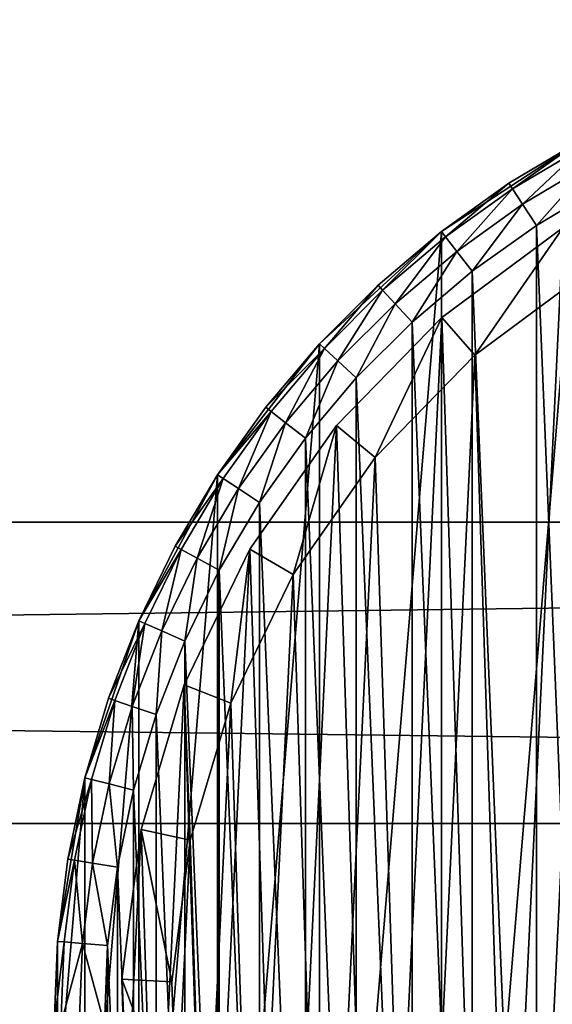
# Model space of a CAD drawing. Header units: millimetres. Extents: x 6 to 986, y -79 to 45.
# Tile 32 of 47: x 684 to 706, y -38 to 1. Entities that reach past the tile are written whole.
import ezdxf

# ---------------------------------------------------------------- set-up
doc = ezdxf.new("R2010")
doc.units = ezdxf.units.MM
doc.header["$LTSCALE"] = 25.4
doc.layers.get('0').update_dxf_attribs({"true_color": 0xff5454})

# ---------------------------------------------------------------- blocks, each defined once
blk = doc.blocks.new('PILLS-V-8262.STL')
at = {"color": 250, "true_color": 0x262626}
mesh = blk.add_polyface(dxfattribs=at)
corners = [(687.024, -29.131, 7.876), (685.937, -42.253, 7.876), (685.937, -35.647, 7.876), (687.024, -48.769, 7.876), (689.169, -22.882, 7.876), (689.169, -55.018, 7.876), (692.313, -17.072, 7.876), (692.313, -60.828, 7.876), (696.371, -11.859, 7.876), (696.371, -66.041, 7.876), (701.232, -7.384, 7.876), (701.232, -70.516, 7.876), (706.762, -3.771, 7.876), (706.762, -74.129, 7.876), (712.812, -1.117, 7.876), (712.812, -76.783, 7.876), (719.216, 0.504, 7.876), (719.216, -78.404, 7.876), (725.8, 1.05, 7.876), (725.8, -78.95, 7.876), (732.384, 0.504, 7.876), (732.384, -78.404, 7.876), (738.788, -1.117, 7.876), (738.788, -76.783, 7.876), (744.838, -3.771, 7.876), (744.838, -74.129, 7.876), (750.369, -7.384, 7.876), (750.369, -70.516, 7.876), (755.229, -11.859, 7.876), (755.229, -66.041, 7.876), (759.287, -17.072, 7.876), (759.287, -60.828, 7.876), (762.431, -22.882, 7.876), (762.431, -55.018, 7.876), (764.576, -29.131, 7.876), (764.576, -48.769, 7.876), (765.663, -35.647, 7.876), (765.663, -42.253, 7.876)]
mesh.append_faces([[corners[k] for k in face] for face in [(0, 1, 2), (35, 36, 37)]], dxfattribs={"vtx0": -1, "color": 250})
mesh.append_faces([[corners[k] for k in face] for face in [(1, 0, 3), (3, 4, 5), (5, 6, 7), (7, 8, 9), (9, 10, 11), (11, 12, 13), (13, 14, 15), (15, 16, 17), (17, 18, 19), (19, 20, 21), (21, 22, 23), (23, 24, 25), (25, 26, 27), (27, 28, 29), (29, 30, 31), (31, 32, 33), (33, 34, 35)]], dxfattribs={"vtx0": -1, "vtx1": -1, "color": 250})
mesh.append_faces([[corners[k] for k in face] for face in [(3, 0, 4), (5, 4, 6), (7, 6, 8), (9, 8, 10), (11, 10, 12), (13, 12, 14), (15, 14, 16), (17, 16, 18), (19, 18, 20), (21, 20, 22), (23, 22, 24), (25, 24, 26), (27, 26, 28), (29, 28, 30), (31, 30, 32), (33, 32, 34), (35, 34, 36)]], dxfattribs={"vtx0": -1, "vtx2": -1, "color": 250})
mesh = blk.add_polyface(dxfattribs=at)
corners = [(687.93, -42.088, 31.275), (687.93, -35.812, 31.275), (687.8, -38.95, 31.275), (688.318, -45.205, 31.275), (688.318, -32.695, 31.275), (688.963, -48.278, 31.275), (688.963, -29.622, 31.275), (689.859, -51.289, 31.275), (689.859, -26.611, 31.275), (691.001, -54.214, 31.275), (691.001, -23.686, 31.275), (692.38, -57.036, 31.275), (692.38, -20.864, 31.275), (693.988, -59.734, 31.275), (693.988, -18.166, 31.275), (695.813, -62.29, 31.275), (695.813, -15.61, 31.275), (697.842, -64.687, 31.275), (697.842, -13.213, 31.275), (700.063, -66.908, 31.275), (700.063, -10.992, 31.275), (702.46, -68.937, 31.275), (702.46, -8.963, 31.275), (705.016, -70.762, 31.275), (705.016, -7.138, 31.275), (707.714, -72.37, 31.275), (707.714, -5.53, 31.275), (710.536, -73.749, 31.275), (710.536, -4.151, 31.275), (713.461, -74.891, 31.275), (713.461, -3.009, 31.275), (716.472, -75.787, 31.275), (716.472, -2.113, 31.275), (719.545, -76.432, 31.275), (719.545, -1.468, 31.275), (722.662, -76.82, 31.275), (722.662, -1.08, 31.275), (725.8, -76.95, 31.275), (725.8, -0.95, 31.275), (728.938, -76.82, 31.275), (728.938, -1.08, 31.275), (732.055, -76.432, 31.275), (732.055, -1.468, 31.275), (735.128, -75.787, 31.275), (735.128, -2.113, 31.275), (738.139, -74.891, 31.275), (738.139, -3.009, 31.275), (741.064, -73.749, 31.275), (741.064, -4.151, 31.275), (743.886, -72.37, 31.275), (743.886, -5.53, 31.275), (746.584, -70.762, 31.275), (746.584, -7.138, 31.275), (749.14, -68.937, 31.275), (749.14, -8.963, 31.275), (751.537, -66.908, 31.275), (751.537, -10.992, 31.275), (753.758, -64.687, 31.275), (753.758, -13.213, 31.275), (755.787, -62.29, 31.275), (755.787, -15.61, 31.275), (757.612, -59.734, 31.275), (757.612, -18.166, 31.275), (759.22, -57.036, 31.275), (759.22, -20.864, 31.275), (760.599, -54.214, 31.275), (760.599, -23.686, 31.275), (761.741, -51.289, 31.275), (761.741, -26.611, 31.275), (762.637, -48.278, 31.275), (762.637, -29.622, 31.275), (763.282, -45.205, 31.275), (763.282, -32.695, 31.275), (763.67, -42.088, 31.275), (763.67, -35.812, 31.275), (763.8, -38.95, 31.275)]
mesh.append_faces([[corners[k] for k in face] for face in [(0, 1, 2), (74, 73, 75)]], dxfattribs={"vtx0": -1, "color": 250})
mesh.append_faces([[corners[k] for k in face] for face in [(1, 3, 4), (4, 5, 6), (6, 7, 8), (8, 9, 10), (10, 11, 12), (12, 13, 14), (14, 15, 16), (16, 17, 18), (18, 19, 20), (20, 21, 22), (22, 23, 24), (24, 25, 26), (26, 27, 28), (28, 29, 30), (30, 31, 32), (32, 33, 34), (34, 35, 36), (36, 37, 38), (38, 39, 40), (40, 41, 42), (42, 43, 44), (44, 45, 46), (46, 47, 48), (48, 49, 50), (50, 51, 52), (52, 53, 54), (54, 55, 56), (56, 57, 58), (58, 59, 60), (60, 61, 62), (62, 63, 64), (64, 65, 66), (66, 67, 68), (68, 69, 70), (70, 71, 72), (72, 73, 74)]], dxfattribs={"vtx0": -1, "vtx1": -1, "color": 250})
mesh.append_faces([[corners[k] for k in face] for face in [(1, 0, 3), (4, 3, 5), (6, 5, 7), (8, 7, 9), (10, 9, 11), (12, 11, 13), (14, 13, 15), (16, 15, 17), (18, 17, 19), (20, 19, 21), (22, 21, 23), (24, 23, 25), (26, 25, 27), (28, 27, 29), (30, 29, 31), (32, 31, 33), (34, 33, 35), (36, 35, 37), (38, 37, 39), (40, 39, 41), (42, 41, 43), (44, 43, 45), (46, 45, 47), (48, 47, 49), (50, 49, 51), (52, 51, 53), (54, 53, 55), (56, 55, 57), (58, 57, 59), (60, 59, 61), (62, 61, 63), (64, 63, 65), (66, 65, 67), (68, 67, 69), (70, 69, 71), (72, 71, 73)]], dxfattribs={"vtx0": -1, "vtx2": -1, "color": 250})
at = {"color": 7, "true_color": 0xffffff}
mesh = blk.add_polyface(dxfattribs=at)
corners = [(688.688, -43.163, 7.221), (689.264, -31.194, 7.221), (688.493, -37.155, 7.221), (689.845, -49.062, 7.221), (690.981, -25.434, 7.221), (691.932, -54.698, 7.221), (693.6, -20.024, 7.221), (694.897, -59.927, 7.221), (697.053, -15.104, 7.221), (698.662, -64.613, 7.221), (701.251, -10.801, 7.221), (703.13, -68.634, 7.221), (706.084, -7.228, 7.221), (708.186, -71.886, 7.221), (711.428, -4.476, 7.221), (713.697, -74.285, 7.221), (717.144, -2.617, 7.221), (719.522, -75.769, 7.221), (723.085, -1.699, 7.221), (725.509, -76.299, 7.221), (729.095, -1.746, 7.221), (731.504, -75.862, 7.221), (735.021, -2.756, 7.221), (737.351, -74.469, 7.221), (740.707, -4.704, 7.221), (742.899, -72.156, 7.221), (746.008, -7.539, 7.221), (748.005, -68.983, 7.221), (750.785, -11.187, 7.221), (750.349, -67.099, 7.221), (752.535, -65.032, 7.221), (754.915, -15.554, 7.221), (756.372, -60.406, 7.221), (758.29, -20.527, 7.221), (759.418, -55.224, 7.221), (760.825, -25.978, 7.221), (761.593, -49.62, 7.221), (762.452, -31.764, 7.221), (762.841, -43.741, 7.221), (763.13, -37.737, 7.221)]
mesh.append_faces([[corners[k] for k in face] for face in [(0, 1, 2), (37, 38, 39)]], dxfattribs={"vtx0": -1, "color": 7})
mesh.append_faces([[corners[k] for k in face] for face in [(1, 3, 4), (4, 5, 6), (6, 7, 8), (8, 9, 10), (10, 11, 12), (12, 13, 14), (14, 15, 16), (16, 17, 18), (18, 19, 20), (20, 21, 22), (22, 23, 24), (24, 25, 26), (26, 27, 28), (28, 30, 31), (31, 32, 33), (33, 34, 35), (35, 36, 37)]], dxfattribs={"vtx0": -1, "vtx1": -1, "color": 7})
mesh.append_faces([[corners[k] for k in face] for face in [(1, 0, 3), (4, 3, 5), (6, 5, 7), (8, 7, 9), (10, 9, 11), (12, 11, 13), (14, 13, 15), (16, 15, 17), (18, 17, 19), (20, 19, 21), (22, 21, 23), (24, 23, 25), (26, 25, 27), (28, 27, 29), (28, 29, 30), (31, 30, 32), (33, 32, 34), (35, 34, 36), (37, 36, 38)]], dxfattribs={"vtx0": -1, "vtx2": -1, "color": 7})
mesh = blk.add_polyface(dxfattribs=at)
corners = [(691.221, -31.61, 0.575), (690.676, -42.938, 0.575), (690.491, -37.252, 0.575), (691.77, -48.52, 0.575), (692.846, -26.158, 0.575), (693.746, -53.855, 0.575), (695.325, -21.037, 0.575), (696.552, -58.804, 0.575), (698.593, -16.38, 0.575), (700.116, -63.239, 0.575), (702.565, -12.308, 0.575), (704.344, -67.044, 0.575), (707.14, -8.926, 0.575), (709.129, -70.122, 0.575), (712.198, -6.322, 0.575), (714.345, -72.393, 0.575), (717.608, -4.562, 0.575), (719.858, -73.797, 0.575), (723.23, -3.694, 0.575), (725.525, -74.299, 0.575), (728.919, -3.738, 0.575), (731.199, -73.885, 0.575), (734.527, -4.694, 0.575), (736.733, -72.567, 0.575), (739.909, -6.538, 0.575), (741.984, -70.378, 0.575), (744.925, -9.221, 0.575), (746.815, -67.375, 0.575), (749.447, -12.673, 0.575), (749.035, -65.592, 0.575), (751.103, -63.636, 0.575), (753.356, -16.807, 0.575), (754.735, -59.257, 0.575), (756.551, -21.514, 0.575), (757.618, -54.353, 0.575), (758.949, -26.672, 0.575), (759.677, -49.049, 0.575), (760.49, -32.149, 0.575), (760.858, -43.484, 0.575), (761.131, -37.802, 0.575)]
mesh.append_faces([[corners[k] for k in face] for face in [(0, 1, 2), (38, 37, 39)]], dxfattribs={"vtx0": -1, "color": 7})
mesh.append_faces([[corners[k] for k in face] for face in [(1, 0, 3), (3, 4, 5), (5, 6, 7), (7, 8, 9), (9, 10, 11), (11, 12, 13), (13, 14, 15), (15, 16, 17), (17, 18, 19), (19, 20, 21), (21, 22, 23), (23, 24, 25), (25, 26, 27), (27, 28, 29), (29, 28, 30), (30, 31, 32), (32, 33, 34), (34, 35, 36), (36, 37, 38)]], dxfattribs={"vtx0": -1, "vtx1": -1, "color": 7})
mesh.append_faces([[corners[k] for k in face] for face in [(3, 0, 4), (5, 4, 6), (7, 6, 8), (9, 8, 10), (11, 10, 12), (13, 12, 14), (15, 14, 16), (17, 16, 18), (19, 18, 20), (21, 20, 22), (23, 22, 24), (25, 24, 26), (27, 26, 28), (30, 28, 31), (32, 31, 33), (34, 33, 35), (36, 35, 37)]], dxfattribs={"vtx0": -1, "vtx2": -1, "color": 7})
at = {"color": 250, "true_color": 0x262626}
mesh = blk.add_polyface(dxfattribs=at)
corners = [(703.922, -5.463, 29.275), (706.762, -3.771, 7.876), (701.232, -7.384, 7.876)]
mesh.append_faces([[corners[k] for k in face] for face in [(0, 1, 2)]], dxfattribs={"color": 250})
mesh = blk.add_polyface(dxfattribs=at)
corners = [(706.762, -3.771, 29.275), (706.762, -3.771, 7.876), (703.922, -5.463, 29.275)]
mesh.append_faces([[corners[k] for k in face] for face in [(0, 1, 2)]], dxfattribs={"color": 250})
mesh = blk.add_polyface(dxfattribs=at)
corners = [(704.069, -5.688, 30.275), (706.762, -3.771, 29.275), (703.922, -5.463, 29.275), (706.89, -4.007, 30.275)]
mesh.append_faces([[corners[k] for k in face] for face in [(0, 1, 2), (1, 0, 3)]], dxfattribs={"vtx0": -1, "color": 250})
mesh = blk.add_polyface(dxfattribs=at)
corners = [(704.469, -6.301, 31.008), (706.89, -4.007, 30.275), (704.069, -5.688, 30.275), (707.238, -4.651, 31.008)]
mesh.append_faces([[corners[k] for k in face] for face in [(0, 1, 2), (1, 0, 3)]], dxfattribs={"vtx0": -1, "color": 250})
mesh = blk.add_polyface(dxfattribs=at)
corners = [(705.016, -7.138, 31.275), (707.238, -4.651, 31.008), (704.469, -6.301, 31.008), (707.714, -5.53, 31.275)]
mesh.append_faces([[corners[k] for k in face] for face in [(0, 1, 2), (1, 0, 3)]], dxfattribs={"vtx0": -1, "color": 250})
mesh = blk.add_polyface(dxfattribs=at)
corners = [(703.922, -5.463, 29.275), (701.232, -7.384, 7.876), (701.232, -7.384, 29.275)]
mesh.append_faces([[corners[k] for k in face] for face in [(0, 1, 2)]], dxfattribs={"color": 250})
mesh = blk.add_polyface(dxfattribs=at)
corners = [(701.396, -7.596, 30.275), (703.922, -5.463, 29.275), (701.232, -7.384, 29.275), (704.069, -5.688, 30.275)]
mesh.append_faces([[corners[k] for k in face] for face in [(0, 1, 2), (1, 0, 3)]], dxfattribs={"vtx0": -1, "color": 250})
mesh = blk.add_polyface(dxfattribs=at)
corners = [(701.846, -8.174, 31.008), (704.069, -5.688, 30.275), (701.396, -7.596, 30.275), (704.469, -6.301, 31.008)]
mesh.append_faces([[corners[k] for k in face] for face in [(0, 1, 2), (1, 0, 3)]], dxfattribs={"vtx0": -1, "color": 250})
mesh = blk.add_polyface(dxfattribs=at)
corners = [(702.46, -8.963, 31.275), (704.469, -6.301, 31.008), (701.846, -8.174, 31.008), (705.016, -7.138, 31.275)]
mesh.append_faces([[corners[k] for k in face] for face in [(0, 1, 2), (1, 0, 3)]], dxfattribs={"vtx0": -1, "color": 250})
mesh = blk.add_polyface(dxfattribs=at)
corners = [(698.709, -9.521, 29.275), (701.232, -7.384, 7.876), (696.371, -11.859, 7.876)]
mesh.append_faces([[corners[k] for k in face] for face in [(0, 1, 2)]], dxfattribs={"color": 250})
mesh = blk.add_polyface(dxfattribs=at)
corners = [(701.232, -7.384, 29.275), (701.232, -7.384, 7.876), (698.709, -9.521, 29.275)]
mesh.append_faces([[corners[k] for k in face] for face in [(0, 1, 2)]], dxfattribs={"color": 250})
mesh = blk.add_polyface(dxfattribs=at)
corners = [(698.89, -9.718, 30.275), (701.232, -7.384, 29.275), (698.709, -9.521, 29.275), (701.396, -7.596, 30.275)]
mesh.append_faces([[corners[k] for k in face] for face in [(0, 1, 2), (1, 0, 3)]], dxfattribs={"vtx0": -1, "color": 250})
at = {"color": 7, "true_color": 0xffffff}
mesh = blk.add_polyface(dxfattribs=at)
corners = [(701.251, -10.801, 7.221), (706.084, -7.228, 2.575), (701.251, -10.801, 2.575), (706.084, -7.228, 7.221)]
mesh.append_faces([[corners[k] for k in face] for face in [(0, 1, 2), (1, 0, 3)]], dxfattribs={"vtx0": -1, "color": 7})
mesh = blk.add_polyface(dxfattribs=at)
corners = [(706.084, -7.228, 2.575), (702.565, -12.308, 0.575), (701.251, -10.801, 2.575), (707.14, -8.926, 0.575)]
mesh.append_faces([[corners[k] for k in face] for face in [(0, 1, 2), (1, 0, 3)]], dxfattribs={"vtx0": -1, "color": 7})
at = {"color": 250, "true_color": 0x262626}
mesh = blk.add_polyface(dxfattribs=at)
corners = [(699.386, -10.257, 31.008), (701.396, -7.596, 30.275), (698.89, -9.718, 30.275), (701.846, -8.174, 31.008)]
mesh.append_faces([[corners[k] for k in face] for face in [(0, 1, 2), (1, 0, 3)]], dxfattribs={"vtx0": -1, "color": 250})
mesh = blk.add_polyface(dxfattribs=at)
corners = [(700.063, -10.992, 31.275), (701.846, -8.174, 31.008), (699.386, -10.257, 31.008), (702.46, -8.963, 31.275)]
mesh.append_faces([[corners[k] for k in face] for face in [(0, 1, 2), (1, 0, 3)]], dxfattribs={"vtx0": -1, "color": 250})
mesh = blk.add_polyface(dxfattribs=at)
corners = [(698.709, -9.521, 29.275), (696.371, -11.859, 7.876), (696.371, -11.859, 29.275)]
mesh.append_faces([[corners[k] for k in face] for face in [(0, 1, 2)]], dxfattribs={"color": 250})
mesh = blk.add_polyface(dxfattribs=at)
corners = [(696.568, -12.04, 30.275), (698.709, -9.521, 29.275), (696.371, -11.859, 29.275), (698.89, -9.718, 30.275)]
mesh.append_faces([[corners[k] for k in face] for face in [(0, 1, 2), (1, 0, 3)]], dxfattribs={"vtx0": -1, "color": 250})
mesh = blk.add_polyface(dxfattribs=at)
corners = [(697.107, -12.536, 31.008), (698.89, -9.718, 30.275), (696.568, -12.04, 30.275), (699.386, -10.257, 31.008)]
mesh.append_faces([[corners[k] for k in face] for face in [(0, 1, 2), (1, 0, 3)]], dxfattribs={"vtx0": -1, "color": 250})
mesh = blk.add_polyface(dxfattribs=at)
corners = [(697.842, -13.213, 31.275), (699.386, -10.257, 31.008), (697.107, -12.536, 31.008), (700.063, -10.992, 31.275)]
mesh.append_faces([[corners[k] for k in face] for face in [(0, 1, 2), (1, 0, 3)]], dxfattribs={"vtx0": -1, "color": 250})
at = {"color": 7, "true_color": 0xffffff}
mesh = blk.add_polyface(dxfattribs=at)
corners = [(701.251, -10.801, 7.221), (697.053, -15.104, 2.575), (697.053, -15.104, 7.221), (701.251, -10.801, 2.575)]
mesh.append_faces([[corners[k] for k in face] for face in [(0, 1, 2), (1, 0, 3)]], dxfattribs={"vtx0": -1, "color": 7})
mesh = blk.add_polyface(dxfattribs=at)
corners = [(701.251, -10.801, 2.575), (698.593, -16.38, 0.575), (697.053, -15.104, 2.575), (702.565, -12.308, 0.575)]
mesh.append_faces([[corners[k] for k in face] for face in [(0, 1, 2), (1, 0, 3)]], dxfattribs={"vtx0": -1, "color": 7})
at = {"color": 250, "true_color": 0x262626}
mesh = blk.add_polyface(dxfattribs=at)
corners = [(696.371, -11.859, 7.876), (692.313, -17.072, 7.876), (694.234, -14.381, 29.275)]
mesh.append_faces([[corners[k] for k in face] for face in [(0, 1, 2)]], dxfattribs={"color": 250})
mesh = blk.add_polyface(dxfattribs=at)
corners = [(696.371, -11.859, 7.876), (694.234, -14.381, 29.275), (696.371, -11.859, 29.275)]
mesh.append_faces([[corners[k] for k in face] for face in [(0, 1, 2)]], dxfattribs={"color": 250})
mesh = blk.add_polyface(dxfattribs=at)
corners = [(696.568, -12.04, 30.275), (694.234, -14.381, 29.275), (694.446, -14.546, 30.275), (696.371, -11.859, 29.275)]
mesh.append_faces([[corners[k] for k in face] for face in [(0, 1, 2), (1, 0, 3)]], dxfattribs={"vtx0": -1, "color": 250})
mesh = blk.add_polyface(dxfattribs=at)
corners = [(695.023, -14.996, 31.008), (696.568, -12.04, 30.275), (694.446, -14.546, 30.275), (697.107, -12.536, 31.008)]
mesh.append_faces([[corners[k] for k in face] for face in [(0, 1, 2), (1, 0, 3)]], dxfattribs={"vtx0": -1, "color": 250})
mesh = blk.add_polyface(dxfattribs=at)
corners = [(695.813, -15.61, 31.275), (697.107, -12.536, 31.008), (695.023, -14.996, 31.008), (697.842, -13.213, 31.275)]
mesh.append_faces([[corners[k] for k in face] for face in [(0, 1, 2), (1, 0, 3)]], dxfattribs={"vtx0": -1, "color": 250})
mesh = blk.add_polyface(dxfattribs=at)
corners = [(694.234, -14.381, 29.275), (692.313, -17.072, 7.876), (692.313, -17.072, 29.275)]
mesh.append_faces([[corners[k] for k in face] for face in [(0, 1, 2)]], dxfattribs={"color": 250})
mesh = blk.add_polyface(dxfattribs=at)
corners = [(694.446, -14.546, 30.275), (692.313, -17.072, 29.275), (692.538, -17.219, 30.275), (694.234, -14.381, 29.275)]
mesh.append_faces([[corners[k] for k in face] for face in [(0, 1, 2), (1, 0, 3)]], dxfattribs={"vtx0": -1, "color": 250})
mesh = blk.add_polyface(dxfattribs=at)
corners = [(693.151, -17.619, 31.008), (694.446, -14.546, 30.275), (692.538, -17.219, 30.275), (695.023, -14.996, 31.008)]
mesh.append_faces([[corners[k] for k in face] for face in [(0, 1, 2), (1, 0, 3)]], dxfattribs={"vtx0": -1, "color": 250})
mesh = blk.add_polyface(dxfattribs=at)
corners = [(693.988, -18.166, 31.275), (695.023, -14.996, 31.008), (693.151, -17.619, 31.008), (695.813, -15.61, 31.275)]
mesh.append_faces([[corners[k] for k in face] for face in [(0, 1, 2), (1, 0, 3)]], dxfattribs={"vtx0": -1, "color": 250})
at = {"color": 7, "true_color": 0xffffff}
mesh = blk.add_polyface(dxfattribs=at)
corners = [(697.053, -15.104, 7.221), (693.6, -20.024, 2.575), (693.6, -20.024, 7.221), (697.053, -15.104, 2.575)]
mesh.append_faces([[corners[k] for k in face] for face in [(0, 1, 2), (1, 0, 3)]], dxfattribs={"vtx0": -1, "color": 7})
mesh = blk.add_polyface(dxfattribs=at)
corners = [(697.053, -15.104, 2.575), (695.325, -21.037, 0.575), (693.6, -20.024, 2.575), (698.593, -16.38, 0.575)]
mesh.append_faces([[corners[k] for k in face] for face in [(0, 1, 2), (1, 0, 3)]], dxfattribs={"vtx0": -1, "color": 7})
at = {"color": 250, "true_color": 0x262626}
mesh = blk.add_polyface(dxfattribs=at)
corners = [(692.313, -17.072, 7.876), (689.169, -22.882, 7.876), (690.621, -19.912, 29.275)]
mesh.append_faces([[corners[k] for k in face] for face in [(0, 1, 2)]], dxfattribs={"color": 250})
mesh = blk.add_polyface(dxfattribs=at)
corners = [(692.313, -17.072, 7.876), (690.621, -19.912, 29.275), (692.313, -17.072, 29.275)]
mesh.append_faces([[corners[k] for k in face] for face in [(0, 1, 2)]], dxfattribs={"color": 250})
mesh = blk.add_polyface(dxfattribs=at)
corners = [(692.538, -17.219, 30.275), (690.621, -19.912, 29.275), (690.857, -20.04, 30.275), (692.313, -17.072, 29.275)]
mesh.append_faces([[corners[k] for k in face] for face in [(0, 1, 2), (1, 0, 3)]], dxfattribs={"vtx0": -1, "color": 250})
mesh = blk.add_polyface(dxfattribs=at)
corners = [(691.5, -20.388, 31.008), (692.538, -17.219, 30.275), (690.857, -20.04, 30.275), (693.151, -17.619, 31.008)]
mesh.append_faces([[corners[k] for k in face] for face in [(0, 1, 2), (1, 0, 3)]], dxfattribs={"vtx0": -1, "color": 250})
mesh = blk.add_polyface(dxfattribs=at)
corners = [(692.38, -20.864, 31.275), (693.151, -17.619, 31.008), (691.5, -20.388, 31.008), (693.988, -18.166, 31.275)]
mesh.append_faces([[corners[k] for k in face] for face in [(0, 1, 2), (1, 0, 3)]], dxfattribs={"vtx0": -1, "color": 250})
mesh = blk.add_polyface(dxfattribs=at)
corners = [(5.8, -18.95, 41.276), (985.8, -18.95, 31.275), (5.8, -18.95, 31.275), (985.8, -18.95, 41.276)]
mesh.append_faces([[corners[k] for k in face] for face in [(0, 1, 2), (1, 0, 3)]], dxfattribs={"vtx0": -1, "color": 250})
mesh = blk.add_polyface(dxfattribs=at)
corners = [(985.8, -18.95, 31.275), (5.8, -30.95, 31.275), (5.8, -18.95, 31.275), (985.8, -30.95, 31.275)]
mesh.append_faces([[corners[k] for k in face] for face in [(0, 1, 2), (1, 0, 3)]], dxfattribs={"vtx0": -1, "color": 250})
mesh = blk.add_polyface(dxfattribs=at)
corners = [(985.8, -30.95, 41.276), (5.8, -18.95, 41.276), (5.8, -30.95, 41.276), (985.8, -18.95, 41.276)]
mesh.append_faces([[corners[k] for k in face] for face in [(0, 1, 2), (1, 0, 3)]], dxfattribs={"vtx0": -1, "color": 250})
mesh = blk.add_polyface(dxfattribs=at)
corners = [(690.621, -19.912, 29.275), (689.169, -22.882, 7.876), (689.169, -22.882, 29.275)]
mesh.append_faces([[corners[k] for k in face] for face in [(0, 1, 2)]], dxfattribs={"color": 250})
mesh = blk.add_polyface(dxfattribs=at)
corners = [(690.857, -20.04, 30.275), (689.169, -22.882, 29.275), (689.414, -22.99, 30.275), (690.621, -19.912, 29.275)]
mesh.append_faces([[corners[k] for k in face] for face in [(0, 1, 2), (1, 0, 3)]], dxfattribs={"vtx0": -1, "color": 250})
mesh = blk.add_polyface(dxfattribs=at)
corners = [(690.085, -23.284, 31.008), (690.857, -20.04, 30.275), (689.414, -22.99, 30.275), (691.5, -20.388, 31.008)]
mesh.append_faces([[corners[k] for k in face] for face in [(0, 1, 2), (1, 0, 3)]], dxfattribs={"vtx0": -1, "color": 250})
at = {"color": 7, "true_color": 0xffffff}
mesh = blk.add_polyface(dxfattribs=at)
corners = [(693.6, -20.024, 7.221), (690.981, -25.434, 2.575), (690.981, -25.434, 7.221), (693.6, -20.024, 2.575)]
mesh.append_faces([[corners[k] for k in face] for face in [(0, 1, 2), (1, 0, 3)]], dxfattribs={"vtx0": -1, "color": 7})
mesh = blk.add_polyface(dxfattribs=at)
corners = [(693.6, -20.024, 2.575), (692.846, -26.158, 0.575), (690.981, -25.434, 2.575), (695.325, -21.037, 0.575)]
mesh.append_faces([[corners[k] for k in face] for face in [(0, 1, 2), (1, 0, 3)]], dxfattribs={"vtx0": -1, "color": 7})
at = {"color": 250, "true_color": 0x262626}
mesh = blk.add_polyface(dxfattribs=at)
corners = [(691.001, -23.686, 31.275), (691.5, -20.388, 31.008), (690.085, -23.284, 31.008), (692.38, -20.864, 31.275)]
mesh.append_faces([[corners[k] for k in face] for face in [(0, 1, 2), (1, 0, 3)]], dxfattribs={"vtx0": -1, "color": 250})
mesh = blk.add_polyface(dxfattribs=at)
corners = [(689.169, -22.882, 7.876), (687.024, -29.131, 7.876), (687.967, -25.962, 29.275)]
mesh.append_faces([[corners[k] for k in face] for face in [(0, 1, 2)]], dxfattribs={"color": 250})
mesh = blk.add_polyface(dxfattribs=at)
corners = [(689.169, -22.882, 7.876), (687.967, -25.962, 29.275), (689.169, -22.882, 29.275)]
mesh.append_faces([[corners[k] for k in face] for face in [(0, 1, 2)]], dxfattribs={"color": 250})
mesh = blk.add_polyface(dxfattribs=at)
corners = [(689.414, -22.99, 30.275), (687.967, -25.962, 29.275), (688.221, -26.049, 30.275), (689.169, -22.882, 29.275)]
mesh.append_faces([[corners[k] for k in face] for face in [(0, 1, 2), (1, 0, 3)]], dxfattribs={"vtx0": -1, "color": 250})
mesh = blk.add_polyface(dxfattribs=at)
corners = [(688.913, -26.287, 31.008), (689.414, -22.99, 30.275), (688.221, -26.049, 30.275), (690.085, -23.284, 31.008)]
mesh.append_faces([[corners[k] for k in face] for face in [(0, 1, 2), (1, 0, 3)]], dxfattribs={"vtx0": -1, "color": 250})
mesh = blk.add_polyface(dxfattribs=at)
corners = [(689.859, -26.611, 31.275), (690.085, -23.284, 31.008), (688.913, -26.287, 31.008), (691.001, -23.686, 31.275)]
mesh.append_faces([[corners[k] for k in face] for face in [(0, 1, 2), (1, 0, 3)]], dxfattribs={"vtx0": -1, "color": 250})
at = {"color": 7, "true_color": 0xffffff}
mesh = blk.add_polyface(dxfattribs=at)
corners = [(690.981, -25.434, 7.221), (689.264, -31.194, 2.575), (689.264, -31.194, 7.221), (690.981, -25.434, 2.575)]
mesh.append_faces([[corners[k] for k in face] for face in [(0, 1, 2), (1, 0, 3)]], dxfattribs={"vtx0": -1, "color": 7})
mesh = blk.add_polyface(dxfattribs=at)
corners = [(690.981, -25.434, 2.575), (691.221, -31.61, 0.575), (689.264, -31.194, 2.575), (692.846, -26.158, 0.575)]
mesh.append_faces([[corners[k] for k in face] for face in [(0, 1, 2), (1, 0, 3)]], dxfattribs={"vtx0": -1, "color": 7})
at = {"color": 250, "true_color": 0x262626}
mesh = blk.add_polyface(dxfattribs=at)
corners = [(687.967, -25.962, 29.275), (687.024, -29.131, 7.876), (687.024, -29.131, 29.275)]
mesh.append_faces([[corners[k] for k in face] for face in [(0, 1, 2)]], dxfattribs={"color": 250})
mesh = blk.add_polyface(dxfattribs=at)
corners = [(688.221, -26.049, 30.275), (687.024, -29.131, 29.275), (687.284, -29.196, 30.275), (687.967, -25.962, 29.275)]
mesh.append_faces([[corners[k] for k in face] for face in [(0, 1, 2), (1, 0, 3)]], dxfattribs={"vtx0": -1, "color": 250})
mesh = blk.add_polyface(dxfattribs=at)
corners = [(687.993, -29.376, 31.008), (688.221, -26.049, 30.275), (687.284, -29.196, 30.275), (688.913, -26.287, 31.008)]
mesh.append_faces([[corners[k] for k in face] for face in [(0, 1, 2), (1, 0, 3)]], dxfattribs={"vtx0": -1, "color": 250})
mesh = blk.add_polyface(dxfattribs=at)
corners = [(688.963, -29.622, 31.275), (688.913, -26.287, 31.008), (687.993, -29.376, 31.008), (689.859, -26.611, 31.275)]
mesh.append_faces([[corners[k] for k in face] for face in [(0, 1, 2), (1, 0, 3)]], dxfattribs={"vtx0": -1, "color": 250})
mesh = blk.add_polyface(dxfattribs=at)
corners = [(687.024, -29.131, 7.876), (685.937, -35.647, 7.876), (686.346, -32.366, 29.275)]
mesh.append_faces([[corners[k] for k in face] for face in [(0, 1, 2)]], dxfattribs={"color": 250})
mesh = blk.add_polyface(dxfattribs=at)
corners = [(687.024, -29.131, 7.876), (686.346, -32.366, 29.275), (687.024, -29.131, 29.275)]
mesh.append_faces([[corners[k] for k in face] for face in [(0, 1, 2)]], dxfattribs={"color": 250})
mesh = blk.add_polyface(dxfattribs=at)
corners = [(687.284, -29.196, 30.275), (686.346, -32.366, 29.275), (686.61, -32.41, 30.275), (687.024, -29.131, 29.275)]
mesh.append_faces([[corners[k] for k in face] for face in [(0, 1, 2), (1, 0, 3)]], dxfattribs={"vtx0": -1, "color": 250})
mesh = blk.add_polyface(dxfattribs=at)
corners = [(687.332, -32.531, 31.008), (687.284, -29.196, 30.275), (686.61, -32.41, 30.275), (687.993, -29.376, 31.008)]
mesh.append_faces([[corners[k] for k in face] for face in [(0, 1, 2), (1, 0, 3)]], dxfattribs={"vtx0": -1, "color": 250})
mesh = blk.add_polyface(dxfattribs=at)
corners = [(688.318, -32.695, 31.275), (687.993, -29.376, 31.008), (687.332, -32.531, 31.008), (688.963, -29.622, 31.275)]
mesh.append_faces([[corners[k] for k in face] for face in [(0, 1, 2), (1, 0, 3)]], dxfattribs={"vtx0": -1, "color": 250})
mesh = blk.add_polyface(dxfattribs=at)
corners = [(985.8, -30.95, 41.276), (5.8, -30.95, 31.275), (985.8, -30.95, 31.275), (5.8, -30.95, 41.276)]
mesh.append_faces([[corners[k] for k in face] for face in [(0, 1, 2), (1, 0, 3)]], dxfattribs={"vtx0": -1, "color": 250})
at = {"color": 7, "true_color": 0xffffff}
mesh = blk.add_polyface(dxfattribs=at)
corners = [(689.264, -31.194, 7.221), (688.493, -37.155, 2.575), (688.493, -37.155, 7.221), (689.264, -31.194, 2.575)]
mesh.append_faces([[corners[k] for k in face] for face in [(0, 1, 2), (1, 0, 3)]], dxfattribs={"vtx0": -1, "color": 7})
mesh = blk.add_polyface(dxfattribs=at)
corners = [(689.264, -31.194, 2.575), (690.491, -37.252, 0.575), (688.493, -37.155, 2.575), (691.221, -31.61, 0.575)]
mesh.append_faces([[corners[k] for k in face] for face in [(0, 1, 2), (1, 0, 3)]], dxfattribs={"vtx0": -1, "color": 7})
at = {"color": 250, "true_color": 0x262626}
mesh = blk.add_polyface(dxfattribs=at)
corners = [(686.346, -32.366, 29.275), (685.937, -35.647, 7.876), (685.937, -35.647, 29.275)]
mesh.append_faces([[corners[k] for k in face] for face in [(0, 1, 2)]], dxfattribs={"color": 250})
mesh = blk.add_polyface(dxfattribs=at)
corners = [(686.61, -32.41, 30.275), (685.937, -35.647, 29.275), (686.204, -35.669, 30.275), (686.346, -32.366, 29.275)]
mesh.append_faces([[corners[k] for k in face] for face in [(0, 1, 2), (1, 0, 3)]], dxfattribs={"vtx0": -1, "color": 250})
mesh = blk.add_polyface(dxfattribs=at)
corners = [(686.933, -35.729, 31.008), (686.61, -32.41, 30.275), (686.204, -35.669, 30.275), (687.332, -32.531, 31.008)]
mesh.append_faces([[corners[k] for k in face] for face in [(0, 1, 2), (1, 0, 3)]], dxfattribs={"vtx0": -1, "color": 250})
mesh = blk.add_polyface(dxfattribs=at)
corners = [(687.93, -35.812, 31.275), (687.332, -32.531, 31.008), (686.933, -35.729, 31.008), (688.318, -32.695, 31.275)]
mesh.append_faces([[corners[k] for k in face] for face in [(0, 1, 2), (1, 0, 3)]], dxfattribs={"vtx0": -1, "color": 250})
mesh = blk.add_polyface(dxfattribs=at)
corners = [(685.937, -35.647, 7.876), (685.937, -42.253, 7.876), (685.8, -38.95, 29.275)]
mesh.append_faces([[corners[k] for k in face] for face in [(0, 1, 2)]], dxfattribs={"color": 250})
mesh = blk.add_polyface(dxfattribs=at)
corners = [(685.937, -35.647, 7.876), (685.8, -38.95, 29.275), (685.937, -35.647, 29.275)]
mesh.append_faces([[corners[k] for k in face] for face in [(0, 1, 2)]], dxfattribs={"color": 250})
mesh = blk.add_polyface(dxfattribs=at)
corners = [(686.204, -35.669, 30.275), (685.8, -38.95, 29.275), (686.068, -38.95, 30.275), (685.937, -35.647, 29.275)]
mesh.append_faces([[corners[k] for k in face] for face in [(0, 1, 2), (1, 0, 3)]], dxfattribs={"vtx0": -1, "color": 250})
mesh = blk.add_polyface(dxfattribs=at)
corners = [(686.933, -35.729, 31.008), (686.068, -38.95, 30.275), (686.8, -38.95, 31.008), (686.204, -35.669, 30.275)]
mesh.append_faces([[corners[k] for k in face] for face in [(0, 1, 2), (1, 0, 3)]], dxfattribs={"vtx0": -1, "color": 250})
mesh = blk.add_polyface(dxfattribs=at)
corners = [(687.8, -38.95, 31.275), (686.933, -35.729, 31.008), (686.8, -38.95, 31.008), (687.93, -35.812, 31.275)]
mesh.append_faces([[corners[k] for k in face] for face in [(0, 1, 2), (1, 0, 3)]], dxfattribs={"vtx0": -1, "color": 250})
at = {"color": 7, "true_color": 0xffffff}
mesh = blk.add_polyface(dxfattribs=at)
corners = [(688.493, -37.155, 7.221), (688.688, -43.163, 2.575), (688.688, -43.163, 7.221), (688.493, -37.155, 2.575)]
mesh.append_faces([[corners[k] for k in face] for face in [(0, 1, 2), (1, 0, 3)]], dxfattribs={"vtx0": -1, "color": 7})
mesh = blk.add_polyface(dxfattribs=at)
corners = [(688.493, -37.155, 2.575), (690.676, -42.938, 0.575), (688.688, -43.163, 2.575), (690.491, -37.252, 0.575)]
mesh.append_faces([[corners[k] for k in face] for face in [(0, 1, 2), (1, 0, 3)]], dxfattribs={"vtx0": -1, "color": 7})

msp = doc.modelspace()

# ---------------------------------------------------------------- block references
at = {"color": 0}
msp.add_blockref('PILLS-V-8262.STL', (0, 0), dxfattribs=at)

doc.saveas('drawing.dxf')
